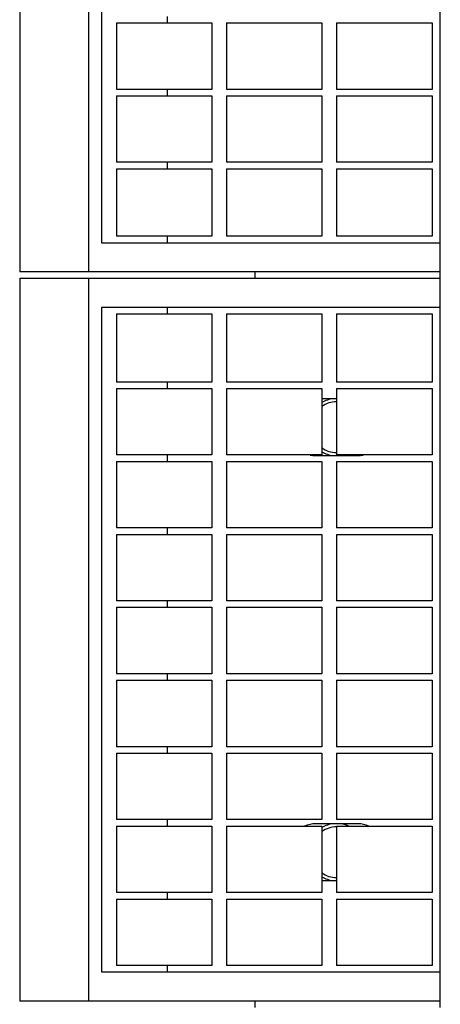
# Model space of a CAD drawing. Header units: inches. Extents: x 0 to 88, y 0 to 68.
# Tile 3 of 7: x 25.4 to 27.3, y 48.4 to 53. Entities that reach past the tile are written whole.
import ezdxf

# ---------------------------------------------------------------- set-up
doc = ezdxf.new("R2010")
doc.units = ezdxf.units.IN
doc.header["$LTSCALE"] = 4.84
doc.header["$MEASUREMENT"] = 0
for name, color, linetype in [('518353_WW_518353_16_BL4', 7, 'CONTINUOUS'), ('807_1829_10_1_SOLID1_BL53', 7, 'CONTINUOUS'), ('807_1829_11_1_SOLID1_BL47', 7, 'CONTINUOUS'), ('807_1829_12_1_SOLID1_BL45', 7, 'CONTINUOUS'), ('807_1829_13_1_SOLID1_BL54', 7, 'CONTINUOUS'), ('807_1829_14_1_SOLID1_BL52', 7, 'CONTINUOUS'), ('807_1829_15_1_SOLID1_BL63', 7, 'CONTINUOUS'), ('807_1829_16_1_SOLID1_BL42', 7, 'CONTINUOUS'), ('807_1829_17_1_SOLID1_BL58', 7, 'CONTINUOUS'), ('807_1829_18_1_SOLID1_BL68', 7, 'CONTINUOUS'), ('807_1829_19_1_SOLID1_BL64', 7, 'CONTINUOUS'), ('807_1829_1_1_SOLID1_BL49', 7, 'CONTINUOUS'), ('807_1829_1_SOLID1_BL46', 7, 'CONTINUOUS'), ('807_1829_20_1_SOLID1_BL50', 7, 'CONTINUOUS'), ('807_1829_21_1_SOLID1_BL61', 7, 'CONTINUOUS'), ('807_1829_23_1_SOLID1_BL43', 7, 'CONTINUOUS'), ('807_1829_24_1_SOLID1_BL60', 7, 'CONTINUOUS'), ('807_1829_25_1_SOLID1_BL51', 7, 'CONTINUOUS'), ('807_1829_26_1_SOLID1_BL44', 7, 'CONTINUOUS'), ('807_1829_27_1_SOLID1_BL62', 7, 'CONTINUOUS'), ('807_1829_2_1_SOLID1_BL48', 7, 'CONTINUOUS'), ('807_1829_3_1_SOLID1_BL56', 7, 'CONTINUOUS'), ('807_1829_4_1_SOLID1_BL41', 7, 'CONTINUOUS'), ('807_1829_5_1_SOLID1_BL59', 7, 'CONTINUOUS'), ('807_1829_6_1_SOLID1_BL40', 7, 'CONTINUOUS'), ('807_1829_7_1_SOLID1_BL67', 7, 'CONTINUOUS'), ('807_1829_8_1_SOLID1_BL66', 7, 'CONTINUOUS'), ('807_1829_9_1_SOLID1_BL57', 7, 'CONTINUOUS'), ('807_1830_11_1_SOLID1_BL70', 7, 'CONTINUOUS'), ('807_1830_15_1_SOLID1_BL77', 7, 'CONTINUOUS'), ('807_1830_18_1_SOLID1_BL78', 7, 'CONTINUOUS'), ('807_1830_22_1_SOLID1_BL69', 7, 'CONTINUOUS'), ('807_1830_27_1_SOLID1_BL72', 7, 'CONTINUOUS'), ('807_1830_30_1_SOLID1_BL73', 7, 'CONTINUOUS'), ('807_1830_32_1_SOLID1_BL74', 7, 'CONTINUOUS'), ('807_1830_34_1_SOLID1_BL76', 7, 'CONTINUOUS'), ('807_1830_36_1_SOLID1_BL71', 7, 'CONTINUOUS'), ('807_1830_3_1_SOLID1_BL75', 7, 'CONTINUOUS'), ('CUT_EXTRUDE1_1__BL39', 7, 'CONTINUOUS'), ('CUT_EXTRUDE1_2__BL145', 7, 'CONTINUOUS'), ('CUT_EXTRUDE1_3__BL144', 7, 'CONTINUOUS')]:
    doc.layers.add(name, color=color, linetype=linetype)

# ---------------------------------------------------------------- blocks, each defined once
blk = doc.blocks.new('518353_WW_518353_16_BL4', base_point=(46.0836, 43.4853))
at = {"layer": '518353_WW_518353_16_BL4', "color": 7, "linetype": 'CONTINUOUS'}
for p, q in [((26.4652, 51.7862), (26.4652, 51.8162)), ((27.3232, 51.7862), (27.3232, 51.8162)), ((26.4652, 48.4062), (26.4652, 48.4362)), ((27.3232, 48.4062), (27.3232, 48.4362))]:
    blk.add_line(p, q, dxfattribs=at)
for centre, start, end in [((26.8432, 51.0962), 97.0939, 121.0683), ((26.8432, 51.0962), 238.9247, 262.9278), ((26.8432, 51.0962), 277.0939, 283.2866), ((26.8432, 49.1262), 97.0939, 121.0683), ((26.8432, 49.1262), 65.998, 82.9278), ((26.8432, 49.1262), 238.9247, 262.9278)]:
    blk.add_arc(centre, 0.133, start, end, dxfattribs=at)
blk = doc.blocks.new('CUT_EXTRUDE1_1__BL39', base_point=(40.7186, 39.6493))
at = {"layer": 'CUT_EXTRUDE1_1__BL39', "color": 7, "linetype": 'CONTINUOUS'}
for p, q in [((25.3732, 51.7862), (27.3232, 51.7862)), ((25.3732, 51.7862), (25.3732, 48.4362)), ((25.6932, 48.4362), (25.6932, 51.7862)), ((27.3232, 48.4362), (27.3232, 51.7862)), ((27.3232, 51.6512), (25.7532, 51.6512)), ((25.7532, 51.6512), (25.7532, 48.5712)), ((26.0586, 51.6212), (26.0586, 51.6512)), ((26.0586, 51.2752), (26.0586, 51.3052)), ((26.8417, 51.2277), (26.7747, 51.2277)), ((26.0586, 50.9372), (26.0586, 50.9672)), ((26.7452, 50.9647), (26.9412, 50.9647)), ((26.0586, 50.5992), (26.0586, 50.6292)), ((26.0586, 50.2612), (26.0586, 50.2912)), ((26.0586, 49.9232), (26.0586, 49.9532)), ((26.0586, 49.5852), (26.0586, 49.6152)), ((26.0586, 49.2472), (26.0586, 49.2772)), ((26.9412, 49.2577), (26.7452, 49.2577)), ((26.7747, 48.9947), (26.8417, 48.9947)), ((26.0586, 48.9092), (26.0586, 48.9392)), ((25.7532, 48.5712), (27.3232, 48.5712)), ((26.0586, 48.5712), (26.0586, 48.6012)), ((27.3232, 48.4362), (25.3732, 48.4362))]:
    blk.add_line(p, q, dxfattribs=at)
for centre, start, end in [((26.7452, 51.0962), 259.2286, 270), ((26.9412, 51.0962), 270, 280.6488), ((26.7452, 49.1262), 90, 112.8481), ((26.9412, 49.1262), 67.1508, 90)]:
    blk.add_arc(centre, 0.1315, start, end, dxfattribs=at)
blk = doc.blocks.new('807_1829_6_1_SOLID1_BL40', base_point=(40.0143, 38.3843))
at = {"layer": '807_1829_6_1_SOLID1_BL40', "color": 7, "linetype": 'CONTINUOUS'}
for p, q in [((26.8417, 48.9092), (27.2847, 48.9092)), ((26.8417, 48.9092), (26.8417, 48.6012)), ((27.2847, 48.9092), (27.2847, 48.6012)), ((27.2847, 48.6012), (26.8417, 48.6012))]:
    blk.add_line(p, q, dxfattribs=at)
blk = doc.blocks.new('807_1829_4_1_SOLID1_BL41', base_point=(26.5532, 48.7552))
at = {"layer": '807_1829_4_1_SOLID1_BL41', "color": 7, "linetype": 'CONTINUOUS'}
for p, q in [((26.3317, 48.9092), (26.7747, 48.9092)), ((26.3317, 48.9092), (26.3317, 48.6012)), ((26.7747, 48.9092), (26.7747, 48.6012)), ((26.7747, 48.6012), (26.3317, 48.6012))]:
    blk.add_line(p, q, dxfattribs=at)
blk = doc.blocks.new('807_1829_16_1_SOLID1_BL42', base_point=(26.0432, 48.7552))
at = {"layer": '807_1829_16_1_SOLID1_BL42', "color": 7, "linetype": 'CONTINUOUS'}
for p, q in [((25.8217, 48.9092), (26.2647, 48.9092)), ((25.8217, 48.9092), (25.8217, 48.6012)), ((26.2647, 48.9092), (26.2647, 48.6012)), ((26.2647, 48.6012), (25.8217, 48.6012))]:
    blk.add_line(p, q, dxfattribs=at)
blk = doc.blocks.new('807_1829_23_1_SOLID1_BL43', base_point=(40.1833, 38.5533))
at = {"layer": '807_1829_23_1_SOLID1_BL43', "color": 7, "linetype": 'CONTINUOUS'}
for p, q in [((26.8417, 49.2472), (27.2847, 49.2472)), ((26.8417, 49.2472), (26.8417, 48.9392)), ((27.2847, 49.2472), (27.2847, 48.9392)), ((27.2847, 48.9392), (26.8417, 48.9392))]:
    blk.add_line(p, q, dxfattribs=at)
blk = doc.blocks.new('807_1829_26_1_SOLID1_BL44', base_point=(26.5532, 49.0932))
at = {"layer": '807_1829_26_1_SOLID1_BL44', "color": 7, "linetype": 'CONTINUOUS'}
for p, q in [((26.3317, 49.2472), (26.7747, 49.2472)), ((26.3317, 49.2472), (26.3317, 48.9392)), ((26.7747, 49.2472), (26.7747, 48.9392)), ((26.7747, 48.9392), (26.3317, 48.9392))]:
    blk.add_line(p, q, dxfattribs=at)
blk = doc.blocks.new('807_1829_12_1_SOLID1_BL45', base_point=(26.0432, 49.0932))
at = {"layer": '807_1829_12_1_SOLID1_BL45', "color": 7, "linetype": 'CONTINUOUS'}
for p, q in [((25.8217, 49.2472), (26.2647, 49.2472)), ((25.8217, 49.2472), (25.8217, 48.9392)), ((26.2647, 49.2472), (26.2647, 48.9392)), ((26.2647, 48.9392), (25.8217, 48.9392))]:
    blk.add_line(p, q, dxfattribs=at)
blk = doc.blocks.new('807_1829_1_SOLID1_BL46', base_point=(40.3523, 38.7223))
at = {"layer": '807_1829_1_SOLID1_BL46', "color": 7, "linetype": 'CONTINUOUS'}
for p, q in [((26.8417, 49.5852), (27.2847, 49.5852)), ((26.8417, 49.5852), (26.8417, 49.2772)), ((27.2847, 49.5852), (27.2847, 49.2772)), ((27.2847, 49.2772), (26.8417, 49.2772))]:
    blk.add_line(p, q, dxfattribs=at)
blk = doc.blocks.new('807_1829_11_1_SOLID1_BL47', base_point=(26.5532, 49.4312))
at = {"layer": '807_1829_11_1_SOLID1_BL47', "color": 7, "linetype": 'CONTINUOUS'}
for p, q in [((26.3317, 49.5852), (26.7747, 49.5852)), ((26.3317, 49.5852), (26.3317, 49.2772)), ((26.7747, 49.5852), (26.7747, 49.2772)), ((26.7747, 49.2772), (26.3317, 49.2772))]:
    blk.add_line(p, q, dxfattribs=at)
blk = doc.blocks.new('807_1829_2_1_SOLID1_BL48', base_point=(26.0432, 49.4312))
at = {"layer": '807_1829_2_1_SOLID1_BL48', "color": 7, "linetype": 'CONTINUOUS'}
for p, q in [((25.8217, 49.5852), (26.2647, 49.5852)), ((25.8217, 49.5852), (25.8217, 49.2772)), ((26.2647, 49.5852), (26.2647, 49.2772)), ((26.2647, 49.2772), (25.8217, 49.2772))]:
    blk.add_line(p, q, dxfattribs=at)
blk = doc.blocks.new('807_1829_1_1_SOLID1_BL49', base_point=(40.5213, 38.8913))
at = {"layer": '807_1829_1_1_SOLID1_BL49', "color": 7, "linetype": 'CONTINUOUS'}
for p, q in [((26.8417, 49.9232), (27.2847, 49.9232)), ((26.8417, 49.9232), (26.8417, 49.6152)), ((27.2847, 49.9232), (27.2847, 49.6152)), ((27.2847, 49.6152), (26.8417, 49.6152))]:
    blk.add_line(p, q, dxfattribs=at)
blk = doc.blocks.new('807_1829_20_1_SOLID1_BL50', base_point=(26.5532, 49.7692))
at = {"layer": '807_1829_20_1_SOLID1_BL50', "color": 7, "linetype": 'CONTINUOUS'}
for p, q in [((26.3317, 49.9232), (26.7747, 49.9232)), ((26.3317, 49.9232), (26.3317, 49.6152)), ((26.7747, 49.9232), (26.7747, 49.6152)), ((26.7747, 49.6152), (26.3317, 49.6152))]:
    blk.add_line(p, q, dxfattribs=at)
blk = doc.blocks.new('807_1829_25_1_SOLID1_BL51', base_point=(26.0432, 49.7692))
at = {"layer": '807_1829_25_1_SOLID1_BL51', "color": 7, "linetype": 'CONTINUOUS'}
for p, q in [((25.8217, 49.9232), (26.2647, 49.9232)), ((25.8217, 49.9232), (25.8217, 49.6152)), ((26.2647, 49.9232), (26.2647, 49.6152)), ((26.2647, 49.6152), (25.8217, 49.6152))]:
    blk.add_line(p, q, dxfattribs=at)
blk = doc.blocks.new('807_1829_14_1_SOLID1_BL52', base_point=(40.6903, 39.0603))
at = {"layer": '807_1829_14_1_SOLID1_BL52', "color": 7, "linetype": 'CONTINUOUS'}
for p, q in [((26.8417, 50.2612), (27.2847, 50.2612)), ((26.8417, 50.2612), (26.8417, 49.9532)), ((27.2847, 50.2612), (27.2847, 49.9532)), ((27.2847, 49.9532), (26.8417, 49.9532))]:
    blk.add_line(p, q, dxfattribs=at)
blk = doc.blocks.new('807_1829_10_1_SOLID1_BL53', base_point=(26.5532, 50.1072))
at = {"layer": '807_1829_10_1_SOLID1_BL53', "color": 7, "linetype": 'CONTINUOUS'}
for p, q in [((26.3317, 50.2612), (26.7747, 50.2612)), ((26.3317, 50.2612), (26.3317, 49.9532)), ((26.7747, 50.2612), (26.7747, 49.9532)), ((26.7747, 49.9532), (26.3317, 49.9532))]:
    blk.add_line(p, q, dxfattribs=at)
blk = doc.blocks.new('807_1829_13_1_SOLID1_BL54', base_point=(26.0432, 50.1072))
at = {"layer": '807_1829_13_1_SOLID1_BL54', "color": 7, "linetype": 'CONTINUOUS'}
for p, q in [((25.8217, 50.2612), (26.2647, 50.2612)), ((25.8217, 50.2612), (25.8217, 49.9532)), ((26.2647, 50.2612), (26.2647, 49.9532)), ((26.2647, 49.9532), (25.8217, 49.9532))]:
    blk.add_line(p, q, dxfattribs=at)
blk = doc.blocks.new('807_1829_3_1_SOLID1_BL56', base_point=(40.8593, 39.2293))
at = {"layer": '807_1829_3_1_SOLID1_BL56', "color": 7, "linetype": 'CONTINUOUS'}
for p, q in [((26.8417, 50.5992), (27.2847, 50.5992)), ((26.8417, 50.5992), (26.8417, 50.2912)), ((27.2847, 50.5992), (27.2847, 50.2912)), ((27.2847, 50.2912), (26.8417, 50.2912))]:
    blk.add_line(p, q, dxfattribs=at)
blk = doc.blocks.new('807_1829_9_1_SOLID1_BL57', base_point=(26.5532, 50.4452))
at = {"layer": '807_1829_9_1_SOLID1_BL57', "color": 7, "linetype": 'CONTINUOUS'}
for p, q in [((26.3317, 50.5992), (26.7747, 50.5992)), ((26.3317, 50.5992), (26.3317, 50.2912)), ((26.7747, 50.5992), (26.7747, 50.2912)), ((26.7747, 50.2912), (26.3317, 50.2912))]:
    blk.add_line(p, q, dxfattribs=at)
blk = doc.blocks.new('807_1829_17_1_SOLID1_BL58', base_point=(26.0432, 50.4452))
at = {"layer": '807_1829_17_1_SOLID1_BL58', "color": 7, "linetype": 'CONTINUOUS'}
for p, q in [((25.8217, 50.5992), (26.2647, 50.5992)), ((25.8217, 50.5992), (25.8217, 50.2912)), ((26.2647, 50.5992), (26.2647, 50.2912)), ((26.2647, 50.2912), (25.8217, 50.2912))]:
    blk.add_line(p, q, dxfattribs=at)
blk = doc.blocks.new('807_1829_5_1_SOLID1_BL59', base_point=(41.0283, 39.3983))
at = {"layer": '807_1829_5_1_SOLID1_BL59', "color": 7, "linetype": 'CONTINUOUS'}
for p, q in [((26.8417, 50.9372), (27.2847, 50.9372)), ((26.8417, 50.9372), (26.8417, 50.6292)), ((27.2847, 50.9372), (27.2847, 50.6292)), ((27.2847, 50.6292), (26.8417, 50.6292))]:
    blk.add_line(p, q, dxfattribs=at)
blk = doc.blocks.new('807_1829_24_1_SOLID1_BL60', base_point=(26.5532, 50.7832))
at = {"layer": '807_1829_24_1_SOLID1_BL60', "color": 7, "linetype": 'CONTINUOUS'}
for p, q in [((26.3317, 50.9372), (26.7747, 50.9372)), ((26.3317, 50.9372), (26.3317, 50.6292)), ((26.7747, 50.9372), (26.7747, 50.6292)), ((26.7747, 50.6292), (26.3317, 50.6292))]:
    blk.add_line(p, q, dxfattribs=at)
blk = doc.blocks.new('807_1829_21_1_SOLID1_BL61', base_point=(26.0432, 50.7832))
at = {"layer": '807_1829_21_1_SOLID1_BL61', "color": 7, "linetype": 'CONTINUOUS'}
for p, q in [((25.8217, 50.9372), (26.2647, 50.9372)), ((25.8217, 50.9372), (25.8217, 50.6292)), ((26.2647, 50.9372), (26.2647, 50.6292)), ((26.2647, 50.6292), (25.8217, 50.6292))]:
    blk.add_line(p, q, dxfattribs=at)
blk = doc.blocks.new('807_1829_27_1_SOLID1_BL62', base_point=(41.1973, 39.5673))
at = {"layer": '807_1829_27_1_SOLID1_BL62', "color": 7, "linetype": 'CONTINUOUS'}
for p, q in [((26.8417, 51.2752), (27.2847, 51.2752)), ((26.8417, 51.2752), (26.8417, 50.9672)), ((27.2847, 51.2752), (27.2847, 50.9672)), ((27.2847, 50.9672), (26.8417, 50.9672))]:
    blk.add_line(p, q, dxfattribs=at)
blk = doc.blocks.new('807_1829_15_1_SOLID1_BL63', base_point=(26.5532, 51.1212))
at = {"layer": '807_1829_15_1_SOLID1_BL63', "color": 7, "linetype": 'CONTINUOUS'}
for p, q in [((26.3317, 51.2752), (26.7747, 51.2752)), ((26.3317, 51.2752), (26.3317, 50.9672)), ((26.7747, 51.2752), (26.7747, 50.9672)), ((26.7747, 50.9672), (26.3317, 50.9672))]:
    blk.add_line(p, q, dxfattribs=at)
blk = doc.blocks.new('807_1829_19_1_SOLID1_BL64', base_point=(26.0432, 51.1212))
at = {"layer": '807_1829_19_1_SOLID1_BL64', "color": 7, "linetype": 'CONTINUOUS'}
for p, q in [((25.8217, 51.2752), (26.2647, 51.2752)), ((25.8217, 51.2752), (25.8217, 50.9672)), ((26.2647, 51.2752), (26.2647, 50.9672)), ((26.2647, 50.9672), (25.8217, 50.9672))]:
    blk.add_line(p, q, dxfattribs=at)
blk = doc.blocks.new('807_1829_8_1_SOLID1_BL66', base_point=(41.3703, 39.7403))
at = {"layer": '807_1829_8_1_SOLID1_BL66', "color": 7, "linetype": 'CONTINUOUS'}
for p, q in [((26.8417, 51.6212), (27.2847, 51.6212)), ((26.8417, 51.6212), (26.8417, 51.3052)), ((27.2847, 51.6212), (27.2847, 51.3052)), ((27.2847, 51.3052), (26.8417, 51.3052))]:
    blk.add_line(p, q, dxfattribs=at)
blk = doc.blocks.new('807_1829_7_1_SOLID1_BL67', base_point=(26.5532, 51.4632))
at = {"layer": '807_1829_7_1_SOLID1_BL67', "color": 7, "linetype": 'CONTINUOUS'}
for p, q in [((26.3317, 51.6212), (26.7747, 51.6212)), ((26.3317, 51.6212), (26.3317, 51.3052)), ((26.7747, 51.6212), (26.7747, 51.3052)), ((26.7747, 51.3052), (26.3317, 51.3052))]:
    blk.add_line(p, q, dxfattribs=at)
blk = doc.blocks.new('807_1829_18_1_SOLID1_BL68', base_point=(26.0432, 51.4632))
at = {"layer": '807_1829_18_1_SOLID1_BL68', "color": 7, "linetype": 'CONTINUOUS'}
for p, q in [((25.8217, 51.6212), (26.2647, 51.6212)), ((25.8217, 51.6212), (25.8217, 51.3052)), ((26.2647, 51.6212), (26.2647, 51.3052)), ((26.2647, 51.3052), (25.8217, 51.3052))]:
    blk.add_line(p, q, dxfattribs=at)
blk = doc.blocks.new('807_1830_22_1_SOLID1_BL69', base_point=(42.9986, 41.9293))
at = {"layer": '807_1830_22_1_SOLID1_BL69', "color": 7, "linetype": 'CONTINUOUS'}
for p, q in [((25.3732, 56.3462), (25.3732, 51.8162)), ((25.6932, 51.8162), (25.6932, 56.3462)), ((27.3232, 51.8162), (27.3232, 56.3462)), ((25.7532, 54.0137), (25.7532, 51.9512)), ((26.0586, 52.9697), (26.0586, 52.9997)), ((26.0586, 52.6317), (26.0586, 52.6617)), ((26.0586, 52.2937), (26.0586, 52.3237)), ((26.0586, 51.9512), (26.0586, 51.9812)), ((25.7532, 51.9512), (27.3232, 51.9512)), ((27.3232, 51.8162), (25.3732, 51.8162))]:
    blk.add_line(p, q, dxfattribs=at)
blk = doc.blocks.new('807_1830_11_1_SOLID1_BL70', base_point=(41.7066, 40.0766))
at = {"layer": '807_1830_11_1_SOLID1_BL70', "color": 7, "linetype": 'CONTINUOUS'}
for p, q in [((26.8417, 52.2937), (27.2847, 52.2937)), ((26.8417, 52.2937), (26.8417, 51.9812)), ((27.2847, 52.2937), (27.2847, 51.9812)), ((27.2847, 51.9812), (26.8417, 51.9812))]:
    blk.add_line(p, q, dxfattribs=at)
blk = doc.blocks.new('807_1830_36_1_SOLID1_BL71', base_point=(26.5532, 52.1375))
at = {"layer": '807_1830_36_1_SOLID1_BL71', "color": 7, "linetype": 'CONTINUOUS'}
for p, q in [((26.3317, 52.2937), (26.7747, 52.2937)), ((26.3317, 52.2937), (26.3317, 51.9812)), ((26.7747, 52.2937), (26.7747, 51.9812)), ((26.7747, 51.9812), (26.3317, 51.9812))]:
    blk.add_line(p, q, dxfattribs=at)
blk = doc.blocks.new('807_1830_27_1_SOLID1_BL72', base_point=(26.0432, 52.1375))
at = {"layer": '807_1830_27_1_SOLID1_BL72', "color": 7, "linetype": 'CONTINUOUS'}
for p, q in [((25.8217, 52.2937), (26.2647, 52.2937)), ((25.8217, 52.2937), (25.8217, 51.9812)), ((26.2647, 52.2937), (26.2647, 51.9812)), ((26.2647, 51.9812), (25.8217, 51.9812))]:
    blk.add_line(p, q, dxfattribs=at)
blk = doc.blocks.new('807_1830_30_1_SOLID1_BL73', base_point=(41.8756, 40.2456))
at = {"layer": '807_1830_30_1_SOLID1_BL73', "color": 7, "linetype": 'CONTINUOUS'}
for p, q in [((26.8417, 52.6317), (27.2847, 52.6317)), ((26.8417, 52.6317), (26.8417, 52.3237)), ((27.2847, 52.6317), (27.2847, 52.3237)), ((27.2847, 52.3237), (26.8417, 52.3237))]:
    blk.add_line(p, q, dxfattribs=at)
blk = doc.blocks.new('807_1830_32_1_SOLID1_BL74', base_point=(26.5532, 52.4777))
at = {"layer": '807_1830_32_1_SOLID1_BL74', "color": 7, "linetype": 'CONTINUOUS'}
for p, q in [((26.3317, 52.6317), (26.7747, 52.6317)), ((26.3317, 52.6317), (26.3317, 52.3237)), ((26.7747, 52.6317), (26.7747, 52.3237)), ((26.7747, 52.3237), (26.3317, 52.3237))]:
    blk.add_line(p, q, dxfattribs=at)
blk = doc.blocks.new('807_1830_3_1_SOLID1_BL75', base_point=(26.0432, 52.4777))
at = {"layer": '807_1830_3_1_SOLID1_BL75', "color": 7, "linetype": 'CONTINUOUS'}
for p, q in [((25.8217, 52.6317), (26.2647, 52.6317)), ((25.8217, 52.6317), (25.8217, 52.3237)), ((26.2647, 52.6317), (26.2647, 52.3237)), ((26.2647, 52.3237), (25.8217, 52.3237))]:
    blk.add_line(p, q, dxfattribs=at)
blk = doc.blocks.new('807_1830_34_1_SOLID1_BL76', base_point=(42.0446, 40.4146))
at = {"layer": '807_1830_34_1_SOLID1_BL76', "color": 7, "linetype": 'CONTINUOUS'}
for p, q in [((26.8417, 52.9697), (27.2847, 52.9697)), ((26.8417, 52.9697), (26.8417, 52.6617)), ((27.2847, 52.9697), (27.2847, 52.6617)), ((27.2847, 52.6617), (26.8417, 52.6617))]:
    blk.add_line(p, q, dxfattribs=at)
blk = doc.blocks.new('807_1830_15_1_SOLID1_BL77', base_point=(26.5532, 52.8157))
at = {"layer": '807_1830_15_1_SOLID1_BL77', "color": 7, "linetype": 'CONTINUOUS'}
for p, q in [((26.3317, 52.9697), (26.7747, 52.9697)), ((26.3317, 52.9697), (26.3317, 52.6617)), ((26.7747, 52.9697), (26.7747, 52.6617)), ((26.7747, 52.6617), (26.3317, 52.6617))]:
    blk.add_line(p, q, dxfattribs=at)
blk = doc.blocks.new('807_1830_18_1_SOLID1_BL78', base_point=(26.0432, 52.8157))
at = {"layer": '807_1830_18_1_SOLID1_BL78', "color": 7, "linetype": 'CONTINUOUS'}
for p, q in [((25.8217, 52.9697), (26.2647, 52.9697)), ((25.8217, 52.9697), (25.8217, 52.6617)), ((26.2647, 52.9697), (26.2647, 52.6617)), ((26.2647, 52.6617), (25.8217, 52.6617))]:
    blk.add_line(p, q, dxfattribs=at)
blk = doc.blocks.new('CUT_EXTRUDE1_3__BL144', base_point=(26.8089, 49.1262))
at = {"layer": 'CUT_EXTRUDE1_3__BL144', "color": 7, "linetype": 'CONTINUOUS'}
for start, end in [(90.7268, 125.5039), (234.4957, 269.274)]:
    blk.add_arc((26.8432, 49.1262), 0.118, start, end, dxfattribs=at)
blk = doc.blocks.new('CUT_EXTRUDE1_2__BL145', base_point=(26.8089, 51.0962))
at = {"layer": 'CUT_EXTRUDE1_2__BL145', "color": 7, "linetype": 'CONTINUOUS'}
for start, end in [(90.7268, 125.5039), (234.4957, 269.274)]:
    blk.add_arc((26.8432, 51.0962), 0.118, start, end, dxfattribs=at)

msp = doc.modelspace()

# ---------------------------------------------------------------- block references
at = {"layer": '518353_WW_518353_16_BL4'}
msp.add_blockref('518353_WW_518353_16_BL4', (46.0836, 43.4853), dxfattribs=at)
at = {"layer": '807_1829_10_1_SOLID1_BL53'}
msp.add_blockref('807_1829_10_1_SOLID1_BL53', (26.5532, 50.1072), dxfattribs=at)
at = {"layer": '807_1829_11_1_SOLID1_BL47'}
msp.add_blockref('807_1829_11_1_SOLID1_BL47', (26.5532, 49.4312), dxfattribs=at)
at = {"layer": '807_1829_12_1_SOLID1_BL45'}
msp.add_blockref('807_1829_12_1_SOLID1_BL45', (26.0432, 49.0932), dxfattribs=at)
at = {"layer": '807_1829_13_1_SOLID1_BL54'}
msp.add_blockref('807_1829_13_1_SOLID1_BL54', (26.0432, 50.1072), dxfattribs=at)
at = {"layer": '807_1829_14_1_SOLID1_BL52'}
msp.add_blockref('807_1829_14_1_SOLID1_BL52', (40.6903, 39.0603), dxfattribs=at)
at = {"layer": '807_1829_15_1_SOLID1_BL63'}
msp.add_blockref('807_1829_15_1_SOLID1_BL63', (26.5532, 51.1212), dxfattribs=at)
at = {"layer": '807_1829_16_1_SOLID1_BL42'}
msp.add_blockref('807_1829_16_1_SOLID1_BL42', (26.0432, 48.7552), dxfattribs=at)
at = {"layer": '807_1829_17_1_SOLID1_BL58'}
msp.add_blockref('807_1829_17_1_SOLID1_BL58', (26.0432, 50.4452), dxfattribs=at)
at = {"layer": '807_1829_18_1_SOLID1_BL68'}
msp.add_blockref('807_1829_18_1_SOLID1_BL68', (26.0432, 51.4632), dxfattribs=at)
at = {"layer": '807_1829_19_1_SOLID1_BL64'}
msp.add_blockref('807_1829_19_1_SOLID1_BL64', (26.0432, 51.1212), dxfattribs=at)
at = {"layer": '807_1829_1_1_SOLID1_BL49'}
msp.add_blockref('807_1829_1_1_SOLID1_BL49', (40.5213, 38.8913), dxfattribs=at)
at = {"layer": '807_1829_1_SOLID1_BL46'}
msp.add_blockref('807_1829_1_SOLID1_BL46', (40.3523, 38.7223), dxfattribs=at)
at = {"layer": '807_1829_20_1_SOLID1_BL50'}
msp.add_blockref('807_1829_20_1_SOLID1_BL50', (26.5532, 49.7692), dxfattribs=at)
at = {"layer": '807_1829_21_1_SOLID1_BL61'}
msp.add_blockref('807_1829_21_1_SOLID1_BL61', (26.0432, 50.7832), dxfattribs=at)
at = {"layer": '807_1829_23_1_SOLID1_BL43'}
msp.add_blockref('807_1829_23_1_SOLID1_BL43', (40.1833, 38.5533), dxfattribs=at)
at = {"layer": '807_1829_24_1_SOLID1_BL60'}
msp.add_blockref('807_1829_24_1_SOLID1_BL60', (26.5532, 50.7832), dxfattribs=at)
at = {"layer": '807_1829_25_1_SOLID1_BL51'}
msp.add_blockref('807_1829_25_1_SOLID1_BL51', (26.0432, 49.7692), dxfattribs=at)
at = {"layer": '807_1829_26_1_SOLID1_BL44'}
msp.add_blockref('807_1829_26_1_SOLID1_BL44', (26.5532, 49.0932), dxfattribs=at)
at = {"layer": '807_1829_27_1_SOLID1_BL62'}
msp.add_blockref('807_1829_27_1_SOLID1_BL62', (41.1973, 39.5673), dxfattribs=at)
at = {"layer": '807_1829_2_1_SOLID1_BL48'}
msp.add_blockref('807_1829_2_1_SOLID1_BL48', (26.0432, 49.4312), dxfattribs=at)
at = {"layer": '807_1829_3_1_SOLID1_BL56'}
msp.add_blockref('807_1829_3_1_SOLID1_BL56', (40.8593, 39.2293), dxfattribs=at)
at = {"layer": '807_1829_4_1_SOLID1_BL41'}
msp.add_blockref('807_1829_4_1_SOLID1_BL41', (26.5532, 48.7552), dxfattribs=at)
at = {"layer": '807_1829_5_1_SOLID1_BL59'}
msp.add_blockref('807_1829_5_1_SOLID1_BL59', (41.0283, 39.3983), dxfattribs=at)
at = {"layer": '807_1829_6_1_SOLID1_BL40'}
msp.add_blockref('807_1829_6_1_SOLID1_BL40', (40.0143, 38.3843), dxfattribs=at)
at = {"layer": '807_1829_7_1_SOLID1_BL67'}
msp.add_blockref('807_1829_7_1_SOLID1_BL67', (26.5532, 51.4632), dxfattribs=at)
at = {"layer": '807_1829_8_1_SOLID1_BL66'}
msp.add_blockref('807_1829_8_1_SOLID1_BL66', (41.3703, 39.7403), dxfattribs=at)
at = {"layer": '807_1829_9_1_SOLID1_BL57'}
msp.add_blockref('807_1829_9_1_SOLID1_BL57', (26.5532, 50.4452), dxfattribs=at)
at = {"layer": '807_1830_11_1_SOLID1_BL70'}
msp.add_blockref('807_1830_11_1_SOLID1_BL70', (41.7066, 40.0766), dxfattribs=at)
at = {"layer": '807_1830_15_1_SOLID1_BL77'}
msp.add_blockref('807_1830_15_1_SOLID1_BL77', (26.5532, 52.8157), dxfattribs=at)
at = {"layer": '807_1830_18_1_SOLID1_BL78'}
msp.add_blockref('807_1830_18_1_SOLID1_BL78', (26.0432, 52.8157), dxfattribs=at)
at = {"layer": '807_1830_22_1_SOLID1_BL69'}
msp.add_blockref('807_1830_22_1_SOLID1_BL69', (42.9986, 41.9293), dxfattribs=at)
at = {"layer": '807_1830_27_1_SOLID1_BL72'}
msp.add_blockref('807_1830_27_1_SOLID1_BL72', (26.0432, 52.1375), dxfattribs=at)
at = {"layer": '807_1830_30_1_SOLID1_BL73'}
msp.add_blockref('807_1830_30_1_SOLID1_BL73', (41.8756, 40.2456), dxfattribs=at)
at = {"layer": '807_1830_32_1_SOLID1_BL74'}
msp.add_blockref('807_1830_32_1_SOLID1_BL74', (26.5532, 52.4777), dxfattribs=at)
at = {"layer": '807_1830_34_1_SOLID1_BL76'}
msp.add_blockref('807_1830_34_1_SOLID1_BL76', (42.0446, 40.4146), dxfattribs=at)
at = {"layer": '807_1830_36_1_SOLID1_BL71'}
msp.add_blockref('807_1830_36_1_SOLID1_BL71', (26.5532, 52.1375), dxfattribs=at)
at = {"layer": '807_1830_3_1_SOLID1_BL75'}
msp.add_blockref('807_1830_3_1_SOLID1_BL75', (26.0432, 52.4777), dxfattribs=at)
at = {"layer": 'CUT_EXTRUDE1_1__BL39'}
msp.add_blockref('CUT_EXTRUDE1_1__BL39', (40.7186, 39.6493), dxfattribs=at)
at = {"layer": 'CUT_EXTRUDE1_2__BL145'}
msp.add_blockref('CUT_EXTRUDE1_2__BL145', (26.8089, 51.0962), dxfattribs=at)
at = {"layer": 'CUT_EXTRUDE1_3__BL144'}
msp.add_blockref('CUT_EXTRUDE1_3__BL144', (26.8089, 49.1262), dxfattribs=at)

doc.saveas('drawing.dxf')
